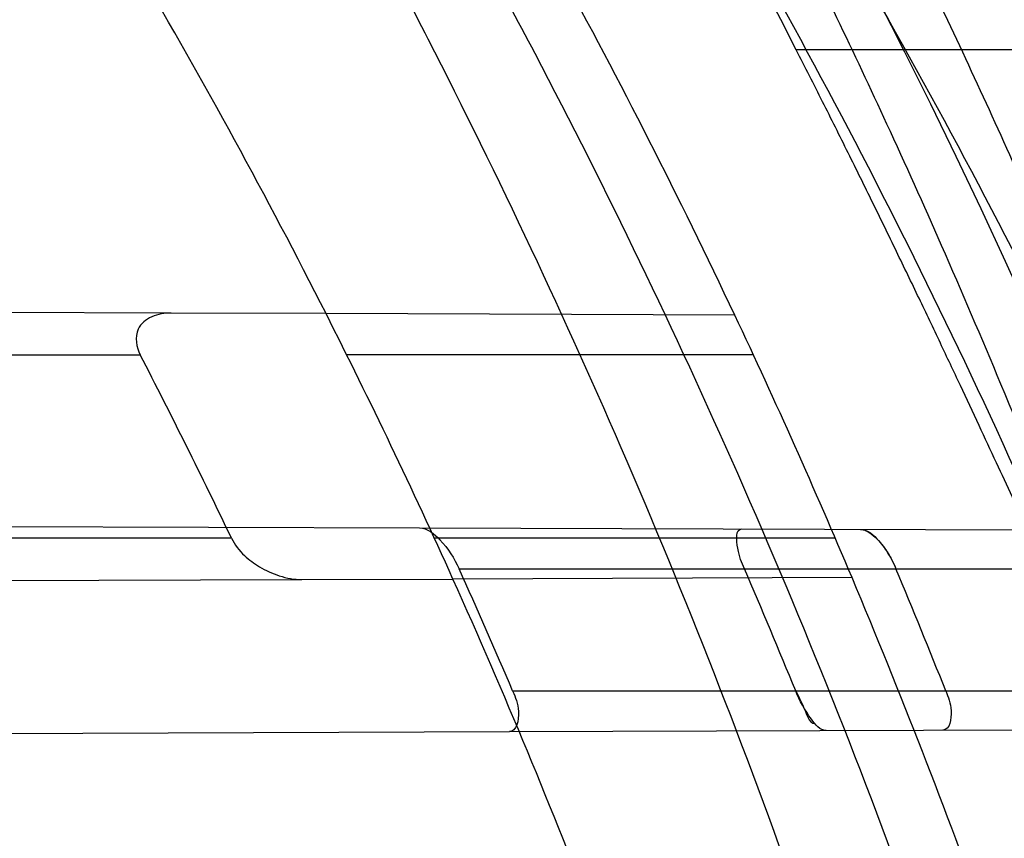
# Model space of a CAD drawing. Header units: millimetres. Extents: x 0 to 297, y 0 to 210.
# Tile 55 of 256: x 141.6696 to 141.7422, y 91.0137 to 91.074. Entities that reach past the tile are written whole.
import ezdxf

# ---------------------------------------------------------------- set-up
doc = ezdxf.new("R2010")
doc.units = ezdxf.units.MM
doc.header["$LTSCALE"] = 16.335
doc.layers.get('0').update_dxf_attribs({"linetype": 'CONTINUOUS'})
for name, color, linetype in [('01_GLOBAL', 7, 'CONTINUOUS'), ('INTFCLR_1', 7, 'CONTINUOUS'), ('INTFCLR_144815', 7, 'CONTINUOUS')]:
    doc.layers.add(name, color=color, linetype=linetype)

msp = doc.modelspace()

# ---------------------------------------------------------------- linework, layer by layer
at = {"color": 7, "linetype": 'Continuous'}
msp.add_circle((142.5788034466, 92.2083412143), 3.42, dxfattribs=at)
at = {"color": 9, "linetype": 'Continuous'}
msp.add_arc((142.5788034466, 92.2083412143), 3.3761688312, 182.9674534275, 267.0325465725, dxfattribs=at)
at = {"layer": '01_GLOBAL', "color": 7, "linetype": 'Continuous'}
msp.add_circle((142.5788034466, 92.2083412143), 3.465, dxfattribs=at)
at = {"layer": 'INTFCLR_1', "color": 9, "linetype": 'Continuous'}
for p, q in [((141.6807863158, 91.05241807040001), (141.6212355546, 91.0526259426)), ((141.722314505, 91.052273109), (141.6922007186, 91.0523782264)), ((141.6071914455, 91.04933959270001), (141.6785109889, 91.04933959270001)), ((141.7236898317, 91.04933959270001), (141.6937277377, 91.04933959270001)), ((141.6990972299, 91.03660415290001), (141.7813169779, 91.0363171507)), ((141.6852364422, 91.0358395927), (141.6154911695, 91.0358395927)), ((141.7297225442, 91.0358395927), (141.7001843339, 91.0358395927)), ((141.7020047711, 91.03358959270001), (141.7823235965, 91.03358959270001)), ((141.6327147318, 91.0325933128), (141.6904307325, 91.0327947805)), ((141.7309575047, 91.03293624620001), (141.701550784, 91.0328335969)), ((141.7059497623, 91.02458959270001), (141.7856562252, 91.02458959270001)), ((141.7057109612, 91.02159811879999), (141.786662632, 91.02188069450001))]:
    msp.add_line(p, q, dxfattribs=at)
at = {"layer": 'INTFCLR_1', "color": 6, "linetype": 'Continuous'}
for p, q in [((141.6922007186, 91.0523782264), (141.6807863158, 91.05241807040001)), ((141.6237395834, 91.0368672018), (141.6990972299, 91.03660415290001)), ((141.6904307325, 91.0327947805), (141.701550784, 91.0328335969)), ((141.6320219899, 91.02134089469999), (141.7057109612, 91.02159811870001))]:
    msp.add_line(p, q, dxfattribs=at)
at = {"layer": 'INTFCLR_1', "color": 7, "linetype": 'Continuous'}
msp.add_line((141.7268046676, 91.02458959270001), (141.7273450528, 91.0234648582), dxfattribs=at)
msp.add_lwpolyline([(141.7315930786, 91.0364907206), (141.7316542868, 91.03648782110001), (141.7317176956, 91.0364794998), (141.7317833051, 91.03646570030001), (141.7318511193, 91.03644640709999), (141.7319211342, 91.0364215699), (141.7319933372, 91.03639102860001), (141.7320677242, 91.03635465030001), (141.7321442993, 91.0363124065), (141.7322230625, 91.0362642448)], dxfattribs=at)
at = {"layer": 'INTFCLR_1', "color": 6, "linetype": 'Continuous'}
for centre, radius, start, end in [((141.273551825, 90.84008959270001), 0.5431065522, 270, 90.00000002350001), ((141.273551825, 90.84008959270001), 0.5161422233, 270, 90.00000002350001), ((141.273551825, 90.84008959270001), 0.4693968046, 24.2438267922, 26.8886711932), ((141.273551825, 90.84008959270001), 0.4963968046, 22.8607581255, 25.3056735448), ((141.2462539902, 90.82557137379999), 0.4867425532, 25.5939563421, 27.3694287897), ((141.2728088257, 90.8400945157), 0.4707966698, 23.0714336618, 24.2673544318), ((141.27414914, 90.8400941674), 0.488810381, 22.1750527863, 23.318975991), ((141.2728076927, 90.8400938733), 0.500318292, 21.6389598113, 22.7521298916)]:
    msp.add_arc(centre, radius, start, end, dxfattribs=at)
at = {"layer": 'INTFCLR_1', "color": 9, "linetype": 'Continuous'}
for radius, start, end in [(0.4693968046, 26.8886711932, 30.4187297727), (0.4963968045, 25.3056735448, 28.6197133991), (0.4693968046, 20.8695998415, 24.2438267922), (0.4963968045, 19.6736901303, 22.8607581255)]:
    msp.add_arc((141.273551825, 90.84008959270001), radius, start, end, dxfattribs=at)
for points, knots in [([(141.7564146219, 90.67214758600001), (141.7574831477, 90.6750551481), (141.7595771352, 90.68092625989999), (141.7635668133, 90.69283277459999), (141.7700402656, 90.7142045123), (141.7760428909, 90.73928884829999), (141.7800065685, 90.7617077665), (141.7816728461, 90.7731553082), (141.7825328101, 90.7797764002), (141.7845176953, 90.7963988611), (141.7865801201, 90.82480135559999), (141.786249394, 90.85831129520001), (141.7846909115, 90.8800272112), (141.783710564, 90.8900544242), (141.7829887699, 90.8967234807), (141.7807586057, 90.9147232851), (141.7756949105, 90.94354598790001), (141.7683980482, 90.97168599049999), (141.7631787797, 90.98838778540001), (141.7612158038, 90.9943618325), (141.7582294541, 91.0031618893), (141.7514922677, 91.0215597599), (141.7398577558, 91.04856209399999), (141.7266081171, 91.07407256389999), (141.7173713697, 91.0897744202), (141.7130543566, 91.096763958), (141.7101864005, 91.1013200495), (141.7024300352, 91.1133026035), (141.6894327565, 91.1316928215), (141.6713790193, 91.1540805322), (141.6560874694, 91.1708617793), (141.64540551, 91.18158825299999), (141.6394993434, 91.18726746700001), (141.6313044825, 91.1949266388), (141.6198341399, 91.2049554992), (141.6074179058, 91.2146860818), (141.5999877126, 91.21997005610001), (141.5969902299, 91.2219990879), (141.595231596, 91.2231656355), (141.5931919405, 91.2244765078), (141.5909359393, 91.2258549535), (141.5889565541, 91.22699033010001), (141.587260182, 91.2278794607), (141.5858677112, 91.2285262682), (141.5847587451, 91.228921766), (141.5839916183, 91.22910084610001), (141.5833474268, 91.229003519), (141.5832219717, 91.22839726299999), (141.5835311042, 91.22772715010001), (141.5840679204, 91.2267985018), (141.5849352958, 91.22562953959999), (141.5860911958, 91.2242042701), (141.587545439, 91.22253261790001), (141.5892822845, 91.2206136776), (141.5909074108, 91.2188652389), (141.5923395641, 91.21734229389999), (141.5948337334, 91.21470682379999), (141.5989725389, 91.2103803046), (141.6073909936, 91.20154652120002), (141.6165855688, 91.19163585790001), (141.6249614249, 91.18216354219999), (141.6301387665, 91.17614023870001), (141.6384641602, 91.1662523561), (141.6512098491, 91.1502285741), (141.6679191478, 91.126915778), (141.680013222, 91.107884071), (141.6879313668, 91.094337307), (141.6933038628, 91.08480936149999), (141.702572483, 91.0674180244), (141.7149508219, 91.0411554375), (141.7234902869, 91.0192594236), (141.7274621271, 91.00790684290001)], [0, 0, 0, 0, 0.0103790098, 0.0208837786, 0.0420711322, 0.08518383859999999, 0.1071959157, 0.1183352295, 0.1239409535, 0.1295662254, 0.1744257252, 0.2192335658, 0.2417179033, 0.2473538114, 0.2529901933, 0.2641930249, 0.3081221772, 0.3509242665, 0.3614865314, 0.3667493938, 0.3719931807, 0.3926229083, 0.4323809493, 0.4704125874, 0.488853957, 0.4934075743, 0.4979380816, 0.506891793, 0.541232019, 0.5733300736, 0.6031972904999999, 0.6172524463, 0.624045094, 0.6306497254, 0.6548348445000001, 0.6750681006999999, 0.6834748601, 0.6853777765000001, 0.68719583, 0.6905456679, 0.6935010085, 0.6960526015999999, 0.698191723, 0.6999112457, 0.7012080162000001, 0.7020916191, 0.7026257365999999, 0.703100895, 0.7038825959, 0.7050751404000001, 0.7066972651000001, 0.7087491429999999, 0.7112254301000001, 0.7141189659, 0.7174213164, 0.7192231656, 0.7211235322, 0.729579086, 0.7392841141, 0.7620097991, 0.7748694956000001, 0.7816475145, 0.7886215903, 0.818178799, 0.8502213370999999, 0.88468242, 0.8936821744, 0.9027945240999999, 0.9213302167, 0.9597016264, 1, 1, 1, 1]), ([(141.7358975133, 91.0071406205), (141.7318460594, 91.01844594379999), (141.7231341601, 91.04025096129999), (141.7105173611, 91.0663792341), (141.701072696, 91.0836773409), (141.6955966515, 91.0931566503), (141.6875212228, 91.1066417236), (141.6751867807, 91.12558434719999), (141.6581544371, 91.14877272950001), (141.6451671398, 91.16470230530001), (141.6366834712, 91.1745312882), (141.6314052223, 91.1805210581), (141.6228646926, 91.18994094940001), (141.613493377, 91.19978937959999), (141.6049081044, 91.20856863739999), (141.6006923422, 91.21286001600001), (141.5981418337, 91.21548448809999), (141.5966958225, 91.2169787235), (141.5943954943, 91.2194050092), (141.5923320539, 91.2215537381), (141.5877441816, 91.2270898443), (141.589474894, 91.22708959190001)], [0, 0, 0, 0, 0.1351411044, 0.2639657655, 0.326251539, 0.3568857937, 0.3871506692, 0.5031238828, 0.6110823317, 0.7107727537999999, 0.7343091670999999, 0.7571888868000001, 0.8006105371, 0.8773801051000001, 0.9101731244, 0.9387430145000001, 0.9451630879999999, 0.9512497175, 0.9624026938, 0.9805243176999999, 1, 1, 1, 1]), ([(141.589474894, 91.22708959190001), (141.5901302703, 91.2270894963), (141.5934664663, 91.2257697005), (141.5972968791, 91.2235292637), (141.6010154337, 91.2211904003), (141.6028021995, 91.2200263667), (141.6058484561, 91.21800314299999), (141.6133970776, 91.21273816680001), (141.6260174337, 91.20304741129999), (141.6376862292, 91.1930563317), (141.6460232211, 91.1854269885), (141.6520280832, 91.1797738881), (141.6628847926, 91.1691018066), (141.6784293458, 91.15240674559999), (141.6967876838, 91.1301309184), (141.7100118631, 91.1118246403), (141.7179037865, 91.099896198), (141.7208202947, 91.09536318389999), (141.7252087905, 91.0884116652), (141.734595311, 91.0728013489), (141.748064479, 91.04743455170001), (141.7598995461, 91.0205684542), (141.766753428, 91.0022608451), (141.7697904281, 90.99350690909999), (141.7717861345, 90.9875658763), (141.7770905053, 90.9709626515), (141.7845086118, 90.94298471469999), (141.7896594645, 90.91431187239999), (141.7919274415, 90.89640779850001), (141.7926613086, 90.8897756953), (141.793657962, 90.87980496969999), (141.795242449, 90.8582113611), (141.7955788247, 90.82488434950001), (141.7934815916, 90.79663997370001), (141.7914638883, 90.7801127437), (141.7905895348, 90.7735282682), (141.788895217, 90.7621430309), (141.7848639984, 90.73984187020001), (141.7787596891, 90.71489416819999), (141.7721799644, 90.6936469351), (141.768123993, 90.6818069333), (141.7659952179, 90.6759685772), (141.7649089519, 90.6730772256)], [0, 0, 0, 0, 0.0031306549, 0.0166311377, 0.0214593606, 0.0240790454, 0.0268205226, 0.0389267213, 0.0680356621, 0.1027866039, 0.1122691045, 0.1220183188, 0.1421809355, 0.1849822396, 0.2309158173, 0.2799873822, 0.2927706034, 0.2992370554, 0.3057353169, 0.3320403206, 0.3862319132, 0.4428084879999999, 0.4721383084, 0.4795908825, 0.487069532, 0.5020757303, 0.5628487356, 0.6251729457, 0.6410612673, 0.6490543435, 0.6570463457, 0.6889269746, 0.7524526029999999, 0.8160592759, 0.8240370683, 0.8319876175, 0.8477879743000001, 0.8790177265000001, 0.9402188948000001, 0.970317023, 0.9852457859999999, 1, 1, 1, 1])]:
    msp.add_open_spline(points, degree=3, knots=knots, dxfattribs=at)
at = {"layer": 'INTFCLR_1', "color": 6, "linetype": 'Continuous'}
for points, knots in [([(141.6277114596, 91.22708959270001), (141.62722335, 91.22708959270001), (141.6272941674, 91.2251154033), (141.6286240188, 91.2237135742), (141.6303773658, 91.2209404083), (141.6330579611, 91.2176754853), (141.636536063, 91.21338186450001), (141.6409148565, 91.2081556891), (141.6460561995, 91.2020006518), (141.6515635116, 91.19533394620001), (141.6570035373, 91.1886267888), (141.6620669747, 91.18224014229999), (141.6667156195, 91.1762455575), (141.6709428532, 91.17066993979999), (141.6747632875, 91.16552206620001), (141.678203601, 91.1607902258), (141.6812975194, 91.15645408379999), (141.684076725, 91.1524886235), (141.6865629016, 91.14888322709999), (141.6887839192, 91.1456142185), (141.6907670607, 91.14265455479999), (141.6925435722, 91.139969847), (141.6941233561, 91.1375556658), (141.6955259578, 91.1353899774), (141.6967707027, 91.1334503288), (141.6978866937, 91.13169669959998), (141.6988796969, 91.1301244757), (141.6997620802, 91.12871811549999), (141.7005836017, 91.12740101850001), (141.7014128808, 91.12606327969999), (141.7023097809, 91.1246072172), (141.7032931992, 91.12299941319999), (141.7043734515, 91.121219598), (141.7055619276, 91.1192446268), (141.706875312, 91.1170411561), (141.7083246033, 91.11458304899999), (141.7099237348, 91.11183694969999), (141.7116817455, 91.10877663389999), (141.7136163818, 91.10535704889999), (141.7157436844, 91.1015316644), (141.7180830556, 91.0972414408), (141.7206593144, 91.0924115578), (141.7234900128, 91.0869698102), (141.726590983, 91.0808326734), (141.7299816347, 91.0738979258), (141.7336899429, 91.06602274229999), (141.7377398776, 91.05703497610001), (141.7421529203, 91.0467148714), (141.7469453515, 91.0347982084), (141.7521299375, 91.02090744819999), (141.7576364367, 91.0047235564), (141.7631009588, 90.9866925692), (141.7681397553, 90.9675743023), (141.7724835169, 90.948235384), (141.7760959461, 90.928843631), (141.7789762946, 90.9094758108), (141.7811396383, 90.8901288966), (141.78259316, 90.8708485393), (141.7833500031, 90.85161596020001), (141.7834187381, 90.8324615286), (141.782807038, 90.8133676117), (141.7815194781, 90.7943366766), (141.7795595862, 90.7753839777), (141.7769236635, 90.75647136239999), (141.7736112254, 90.7376240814), (141.7696058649, 90.7188012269), (141.7649044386, 90.700026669), (141.7595680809, 90.6815608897), (141.7539109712, 90.6643011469), (141.7483372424, 90.6489785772), (141.7431614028, 90.6358921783), (141.7384031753, 90.6246472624), (141.7340415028, 90.6149110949), (141.7300563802, 90.60642995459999), (141.7264192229, 90.5989959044), (141.7231040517, 90.5924542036), (141.7200858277, 90.5866790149), (141.7173473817, 90.581575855), (141.7148681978, 90.57706222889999), (141.7126227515, 90.5730569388), (141.7105887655, 90.5694929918), (141.7087453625, 90.56631374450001), (141.7070795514, 90.563481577), (141.705579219, 90.560962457), (141.7042282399, 90.55871863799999), (141.7030062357, 90.55670860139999), (141.701896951, 90.554899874), (141.7008702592, 90.5532389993), (141.6998448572, 90.5515926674), (141.698741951, 90.54983502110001), (141.697495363, 90.547864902), (141.6960930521, 90.5456696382), (141.6945138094, 90.5432229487), (141.6927331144, 90.5404962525), (141.6907308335, 90.5374685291), (141.6884841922, 90.5341192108), (141.6859642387, 90.5304209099), (141.6831423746, 90.52634758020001), (141.6799866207, 90.5218758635), (141.6764721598, 90.51699345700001), (141.6725652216, 90.5116795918), (141.668231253, 90.50591584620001), (141.6634587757, 90.49971750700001), (141.6582464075, 90.493104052), (141.6526341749, 90.48615232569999), (141.646910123, 90.4792048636), (141.6415439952, 90.4727739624), (141.6369559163, 90.4673043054), (141.633315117, 90.4628207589), (141.6305101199, 90.4594209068), (141.6286771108, 90.45653647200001), (141.6273060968, 90.45510292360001), (141.6272194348, 90.45308959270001), (141.6277114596, 90.45308959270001)], [0, 0, 0, 0, 0.0017146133, 0.0041239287, 0.0077631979, 0.0127375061, 0.019147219, 0.0271011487, 0.0367138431, 0.0473099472, 0.0574795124, 0.0670486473, 0.07593967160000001, 0.0841262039, 0.0916267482, 0.0984583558, 0.1046766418, 0.1103381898, 0.1154683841, 0.1200606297, 0.1242209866, 0.1279830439, 0.1313690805, 0.1343557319, 0.1370466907, 0.1394649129, 0.141657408, 0.1435788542, 0.1452969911, 0.147110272, 0.1491076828, 0.1513042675, 0.1537308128, 0.1564212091, 0.1594011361, 0.1627417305, 0.1664450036, 0.1705638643, 0.1751393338, 0.1802462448, 0.1859394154, 0.1923045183, 0.1994748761, 0.2074861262, 0.2164579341, 0.2265900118, 0.2380620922, 0.2510852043, 0.2660147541, 0.2831767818, 0.3031618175, 0.3260557, 0.3493456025, 0.3725974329, 0.3956655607, 0.4186206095, 0.4413650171, 0.4640353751, 0.4865253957, 0.5089623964, 0.531306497, 0.5536180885, 0.5759523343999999, 0.598223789, 0.6206818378, 0.6431588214, 0.6658101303, 0.6886542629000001, 0.710664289, 0.7296002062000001, 0.7459208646, 0.7600932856, 0.7724882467, 0.7833944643, 0.793008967, 0.8015592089, 0.8091555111, 0.8158987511, 0.8219029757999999, 0.8272448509, 0.832028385, 0.8363175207, 0.8401542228, 0.8435703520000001, 0.8466171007, 0.8493545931, 0.8518335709, 0.8540704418, 0.8562135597, 0.8586467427, 0.8613594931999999, 0.864403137, 0.8677972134, 0.87158895, 0.8758429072, 0.8805481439, 0.8857559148, 0.8915631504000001, 0.8979547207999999, 0.9049814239, 0.9126947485, 0.9211229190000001, 0.9303127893, 0.9401736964, 0.9507020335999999, 0.9616958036, 0.9717974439, 0.9801138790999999, 0.9868020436, 0.9920080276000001, 0.9957951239, 0.9982716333, 1, 1, 1, 1]), ([(141.6277114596, 90.45308959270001), (141.628171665, 90.45308959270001), (141.6293857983, 90.4535584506), (141.6315047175, 90.4546851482), (141.6344755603, 90.4566024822), (141.6382959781, 90.45932618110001), (141.6430293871, 90.46297042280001), (141.6486619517, 90.46758769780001), (141.6548706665, 90.47298156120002), (141.6611699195, 90.47874448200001), (141.6671157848, 90.4844418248), (141.6725640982, 90.4898702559), (141.6775235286, 90.49499331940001), (141.6820174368, 90.4997851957), (141.6860792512, 90.50424019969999), (141.6897364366, 90.50835687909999), (141.6930192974, 90.51213812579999), (141.695970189, 90.5156093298), (141.6986132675, 90.51877794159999), (141.7009775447, 90.5216603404), (141.7030883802, 90.5242738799), (141.7049778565, 90.526646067), (141.7066938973, 90.528827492), (141.7083843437, 90.53100071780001), (141.7101852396, 90.53334413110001), (141.7120971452, 90.53586602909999), (141.7139888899, 90.53839686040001), (141.7158471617, 90.5409158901), (141.7177807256, 90.5435730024), (141.719921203, 90.54655873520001), (141.7223135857, 90.5499520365), (141.7249869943, 90.55381783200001), (141.7279695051, 90.558226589), (141.7312859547, 90.56325135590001), (141.7349620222, 90.56898214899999), (141.739037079, 90.5755449), (141.7435494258, 90.58308452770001), (141.7485344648, 90.591778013), (141.7540294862, 90.6018595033), (141.760066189, 90.61360340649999), (141.766684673, 90.62742065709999), (141.7737557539, 90.64350792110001), (141.780825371, 90.6613597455), (141.7874356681, 90.68018148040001), (141.7933066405, 90.6992600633), (141.7983875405, 90.71840914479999), (141.8026952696, 90.7376081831), (141.8062277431, 90.7567556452), (141.8090134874, 90.77590353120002), (141.811058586, 90.7949702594), (141.8123825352, 90.81398619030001), (141.8129971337, 90.83293247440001), (141.8129122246, 90.8518123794), (141.8121342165, 90.87063713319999), (141.8106673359, 90.8893947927), (141.8085112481, 90.9080934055), (141.8056642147, 90.9267302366), (141.8021262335, 90.9452767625), (141.7978831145, 90.9637745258), (141.7929277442, 90.9822003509), (141.7872355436, 91.0005755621), (141.7808222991, 91.0188067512), (141.7739442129, 91.03620618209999), (141.7670434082, 91.0519657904), (141.7605810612, 91.0655293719), (141.7546880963, 91.07706645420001), (141.7493295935, 91.08696962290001), (141.7444701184, 91.0955139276), (141.7400702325, 91.1029297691), (141.7360941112, 91.1093927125), (141.7325006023, 91.1150506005), (141.7292596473, 91.12001098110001), (141.726339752, 91.12437206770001), (141.7237187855, 91.128203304), (141.7213647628, 91.13157857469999), (141.7192605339, 91.1345456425), (141.717372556, 91.1371689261), (141.7156764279, 91.13949490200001), (141.7140548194, 91.1416921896), (141.7123690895, 91.1439503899), (141.7105117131, 91.1464071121), (141.7085985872, 91.1489024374), (141.7066793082, 91.1513715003), (141.7047357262, 91.15383994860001), (141.7026024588, 91.1565116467), (141.7002196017, 91.15944934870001), (141.69755058, 91.1626834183), (141.6945697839, 91.1662275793), (141.6912418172, 91.1701004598), (141.6875371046, 91.1743119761), (141.6834171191, 91.178874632), (141.6788518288, 91.1837864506), (141.6738154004, 91.18903530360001), (141.6682758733, 91.1946010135), (141.6622344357, 91.2004349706), (141.6557918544, 91.2063757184), (141.6493931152, 91.21197413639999), (141.6435362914, 91.2168073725), (141.6386043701, 91.22062540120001), (141.6346411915, 91.223465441), (141.6315795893, 91.22545094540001), (141.6294126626, 91.22660901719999), (141.6281767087, 91.22708959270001), (141.6277114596, 91.22708959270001)], [0, 0, 0, 0, 0.0015510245, 0.0042404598, 0.008161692, 0.0134191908, 0.0200669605, 0.0282845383, 0.0379646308, 0.04778133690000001, 0.0570562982, 0.0657163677, 0.0737008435, 0.0810864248, 0.08785639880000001, 0.09401872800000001, 0.09964461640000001, 0.1047327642, 0.1093734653, 0.1135510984, 0.1172970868, 0.1206958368, 0.1237721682, 0.1266512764, 0.1299751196, 0.1337328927, 0.1373171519, 0.1406241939, 0.1442827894, 0.1483924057, 0.1530055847, 0.1582756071, 0.1642330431, 0.1709447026, 0.1785661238, 0.1871788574, 0.1969791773, 0.2081785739, 0.2209513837, 0.2356728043, 0.2526768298, 0.2725784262, 0.2948857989, 0.3173719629, 0.3397942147, 0.362144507, 0.3841260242, 0.4060931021, 0.4277499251, 0.4493238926, 0.4707068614, 0.4919794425, 0.5131973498, 0.5343237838, 0.5554641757, 0.5765947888, 0.5977467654, 0.6189899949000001, 0.6402145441, 0.6616941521, 0.6832817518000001, 0.7050322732, 0.7268136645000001, 0.7463228, 0.7630041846, 0.7774428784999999, 0.7899800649, 0.8009502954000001, 0.8105690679, 0.8190401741, 0.8265233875, 0.8331581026, 0.8390096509, 0.8442114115, 0.8488026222, 0.8528784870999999, 0.8564706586, 0.8596954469, 0.8625805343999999, 0.8656744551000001, 0.8691928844, 0.8729603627, 0.8762716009, 0.879732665, 0.8835489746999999, 0.8877941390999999, 0.8924809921, 0.8976810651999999, 0.9034017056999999, 0.9096904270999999, 0.916584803, 0.9241199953, 0.932290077, 0.9411002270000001, 0.9505839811, 0.960593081, 0.9706330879, 0.9792338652, 0.9861845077, 0.991642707, 0.9956806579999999, 0.9984319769, 1, 1, 1, 1]), ([(141.6807863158, 91.05241807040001), (141.6803029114, 91.05241975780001), (141.6793531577, 91.052291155), (141.678014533, 91.05119523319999), (141.6782203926, 91.049899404), (141.6785109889, 91.04933959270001)], [0, 0, 0, 0, 0.3085803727, 0.5973696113, 1, 1, 1, 1]), ([(141.6990972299, 91.03660415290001), (141.699674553, 91.0366021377), (141.7009031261, 91.0355309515), (141.7016539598, 91.03436773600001), (141.7020047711, 91.03358959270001)], [0, 0, 0, 0, 0.4034729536, 1, 1, 1, 1]), ([(141.7230312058, 91.03358959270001), (141.7228212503, 91.03407666), (141.7224972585, 91.0347910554), (141.72236082, 91.0365229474), (141.7228454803, 91.0365212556)], [0, 0, 0, 0, 0.5225253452, 1, 1, 1, 1]), ([(141.6852364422, 91.0358395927), (141.6854668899, 91.0353571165), (141.686103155, 91.0345666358), (141.6873354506, 91.0336555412), (141.688760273, 91.0330016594), (141.689865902, 91.0327928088), (141.6904307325, 91.0327947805)], [0, 0, 0, 0, 0.255720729, 0.4720718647, 0.7298607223, 1, 1, 1, 1]), ([(141.7059497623, 91.02458959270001), (141.7061563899, 91.0241044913), (141.7065710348, 91.0232573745), (141.7062506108, 91.0216000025), (141.7057109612, 91.02159811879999)], [0, 0, 0, 0, 0.494198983, 1, 1, 1, 1]), ([(141.7378665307, 91.02458959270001), (141.738052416, 91.0241210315), (141.7384076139, 91.02331728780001), (141.7381667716, 91.02171141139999), (141.7376524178, 91.02170961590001)], [0, 0, 0, 0, 0.4949576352, 1, 1, 1, 1])]:
    msp.add_open_spline(points, degree=3, knots=knots, dxfattribs=at)
at = {"layer": 'INTFCLR_1', "color": 7, "linetype": 'Continuous'}
for points, knots in [([(141.7315930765, 91.0364907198), (141.7321200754, 91.03648915), (141.7332289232, 91.03542541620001), (141.7338846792, 91.0343316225), (141.7341945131, 91.03358959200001)], [0, 0, 0, 0, 0.3959082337, 1, 1, 1, 1]), ([(141.7322230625, 91.0362642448), (141.7326387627, 91.0360020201), (141.7334005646, 91.03514285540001), (141.7339502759, 91.0341662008), (141.7341945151, 91.03358959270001)], [0, 0, 0, 0, 0.4397393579, 1, 1, 1, 1]), ([(141.7290463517, 91.02167957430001), (141.7285929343, 91.02167769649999), (141.7276693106, 91.0228558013), (141.7271040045, 91.0238537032), (141.7268046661, 91.02458959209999)], [0, 0, 0, 0, 0.363358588, 1, 1, 1, 1])]:
    msp.add_open_spline(points, degree=3, knots=knots, dxfattribs=at)
msp.add_open_spline([(141.7273450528, 91.0234648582), (141.7276018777, 91.0230137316), (141.7277206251, 91.0221883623), (141.7282397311, 91.02219017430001)], degree=3, dxfattribs=at)
at = {"layer": 'INTFCLR_144815', "color": 9, "linetype": 'Continuous'}
msp.add_line((141.7569966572, 91.0717929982), (141.726852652, 91.0717929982), dxfattribs=at)
at = {"layer": 'INTFCLR_144815', "color": 6, "linetype": 'Continuous'}
for radius in [0.5743020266, 0.5472855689]:
    msp.add_circle((141.273551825, 90.84008959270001), radius, dxfattribs=at)
for radius, start, end in [(0.7917112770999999, 313.9937911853, 154.5150993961), (0.7647112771, 312.9543589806, 154.5144414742), (0.73941501, 282.2440355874, 71.2863570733), (0.5949342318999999, 45.0000000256, 314.9999999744), (0.5938695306, 44.999999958, 315.000000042), (0.5930090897, 44.99999997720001, 315.0000000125), (0.5361020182, 25.6072723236, 64.3927276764), (0.5834285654, 308.490992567, 51.50900743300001), (0.5090855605, 27.0737153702, 62.92628462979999), (0.6104450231, 316.9838592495, 43.0161407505), (0.5760164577, 313.9992414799, 46.00075850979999)]:
    msp.add_arc((141.273551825, 90.84008959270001), radius, start, end, dxfattribs=at)
at = {"layer": 'INTFCLR_144815', "color": 9, "linetype": 'Continuous'}
for centre, radius, start, end in [((141.273551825, 90.84008959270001), 0.7345008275, 292.4997540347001, 54.0964566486), ((141.2735550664, 90.84009111), 0.6625959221, 292.4997540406, 54.09645665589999), ((141.2735749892, 90.84009512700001), 0.6513931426, 311.2505121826, 48.7494878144), ((141.2735518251, 90.84008959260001), 0.5937131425, 314.0862202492, 45.9137797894), ((141.273551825, 90.84008959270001), 0.5795156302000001, 313.8592910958, 46.1407088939), ((141.273551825, 90.84008959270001), 0.5757241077, 314.0319604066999, 45.9680396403)]:
    msp.add_arc(centre, radius, start, end, dxfattribs=at)
at = {"layer": 'INTFCLR_144815', "color": 6, "linetype": 'Continuous'}
for points, knots in [([(141.8173538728, 90.8400895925), (141.8173538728, 90.8429179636), (141.8173118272, 90.8485754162), (141.8171225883, 90.85706124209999), (141.8168070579, 90.8655470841), (141.8163650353, 90.87403295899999), (141.8157962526, 90.88251870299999), (141.8151003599, 90.891004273), (141.8142769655, 90.8994892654), (141.8133255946, 90.9079734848), (141.8122457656, 90.91645624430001), (141.8110369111, 90.9249371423), (141.8096985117, 90.9334151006), (141.8082299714, 90.94188934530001), (141.8066308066, 90.95035831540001), (141.8049004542, 90.9588208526), (141.8030385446, 90.9672748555), (141.80104466, 90.9757185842), (141.7989186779, 90.98414922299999), (141.7966604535, 90.9925643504), (141.7942702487, 91.0009603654), (141.7917483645, 91.0093340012), (141.789095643, 91.01768070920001), (141.7863130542, 91.02599619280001), (141.7834022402, 91.03427485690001), (141.7803651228, 91.0425111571), (141.7772043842, 91.0506984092), (141.7739232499, 91.0588295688), (141.7705257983, 91.06689663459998), (141.767016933, 91.07489092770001), (141.763402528, 91.0828029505), (141.7596895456, 91.09062233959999), (141.7558861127, 91.0983379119), (141.7520015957, 91.10593770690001), (141.7480466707, 91.1134090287), (141.744033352, 91.1207385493), (141.7399749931, 91.1279124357), (141.7358862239, 91.13491655), (141.7317828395, 91.1417366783), (141.7276816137, 91.148358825), (141.7236000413, 91.1547695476), (141.7195560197, 91.1609563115), (141.7155674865, 91.1669078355), (141.7116520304, 91.17261441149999), (141.7078264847, 91.17806819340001), (141.7041065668, 91.1832633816), (141.7005065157, 91.1881963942), (141.6970389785, 91.19286569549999), (141.6937149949, 91.1972715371), (141.690544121, 91.20141556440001), (141.6875338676, 91.20530135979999), (141.6846894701, 91.2089345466), (141.6820136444, 91.2123229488), (141.6795073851, 91.21547549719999), (141.6771704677, 91.2184015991), (141.6750020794, 91.22111039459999), (141.6730008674, 91.22361076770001), (141.6711651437, 91.22591115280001), (141.669493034, 91.2280194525), (141.6679826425, 91.2299427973), (141.666632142, 91.23168780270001), (141.6654391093, 91.2332604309), (141.6644023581, 91.2346669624), (141.6635160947, 91.2359113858), (141.6627882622, 91.2370028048), (141.6621863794, 91.2379330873), (141.6617182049, 91.2388949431), (141.6610997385, 91.2396961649), (141.6615040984, 91.2405846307), (141.6617698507, 91.240589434)], [0, 0, 0, 0, 0.0193136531, 0.0386315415, 0.05795820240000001, 0.0772974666, 0.0966541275, 0.1160313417, 0.1354339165, 0.1548642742, 0.1743271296, 0.1938240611, 0.2133596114, 0.2329339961, 0.2525510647, 0.2722100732, 0.2919141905, 0.3116608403, 0.3314519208, 0.351283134, 0.3711547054, 0.3910601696, 0.4109974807, 0.4309575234, 0.4509352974, 0.4709189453, 0.4908990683, 0.5108615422, 0.5307908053, 0.5506690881, 0.5704756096, 0.5901867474, 0.6097758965, 0.6292133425, 0.6484663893, 0.6674992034, 0.6862731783, 0.7047472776, 0.7228785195, 0.7406226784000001, 0.7579352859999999, 0.7747726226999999, 0.7910927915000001, 0.8068568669, 0.8220298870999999, 0.8365818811, 0.8504883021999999, 0.8637310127, 0.8762964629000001, 0.8881752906, 0.8993620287, 0.9098612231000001, 0.9196832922, 0.928844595, 0.9373624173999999, 0.9452545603, 0.952538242, 0.9592315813, 0.9653514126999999, 0.970913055, 0.9759307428, 0.980418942, 0.9843915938, 0.9878631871, 0.9908472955, 0.9933569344, 0.9954053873, 0.9981850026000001, 1, 1, 1, 1]), ([(141.6746009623, 90.43958975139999), (141.6743294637, 90.43959473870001), (141.6739346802, 90.44051627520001), (141.6745467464, 90.4413356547), (141.6750158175, 90.4423304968), (141.6756162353, 90.44328992), (141.6763427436, 90.4444157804), (141.6772268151, 90.4456987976), (141.6782605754, 90.44714833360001), (141.6794495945, 90.44876833), (141.6807951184, 90.4505653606), (141.6822994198, 90.4525454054), (141.6839649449, 90.45471611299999), (141.6857956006, 90.45708743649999), (141.6877946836, 90.4596693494), (141.6899625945, 90.4624689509), (141.6922956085, 90.46548894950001), (141.6947877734, 90.46873001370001), (141.6974360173, 90.4721973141), (141.7002434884, 90.4759050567), (141.7032142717, 90.479869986), (141.7063442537, 90.4840993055), (141.7096232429, 90.48859288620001), (141.7130388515, 90.4933481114), (141.7165811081, 90.4983662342), (141.7202374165, 90.50364521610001), (141.7239937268, 90.50918105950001), (141.7278347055, 90.5149677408), (141.731743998, 90.52099726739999), (141.735704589, 90.5272598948), (141.7396991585, 90.53374437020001), (141.7437104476, 90.540438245), (141.7477216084, 90.5473282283), (141.7517165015, 90.5544005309), (141.7556799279, 90.56164117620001), (141.7595977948, 90.56903626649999), (141.7634572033, 90.57657217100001), (141.767246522, 90.5842357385), (141.7709553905, 90.5920144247), (141.7745746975, 90.5998964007), (141.7780965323, 90.60787062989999), (141.7815140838, 90.6159268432), (141.7848215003, 90.6240554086), (141.7880144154, 90.63224886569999), (141.7910827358, 90.6404831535), (141.7940232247, 90.64874868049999), (141.7968372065, 90.6570474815), (141.7995279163, 90.6653897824), (141.8020958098, 90.6737784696), (141.8045374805, 90.68220316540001), (141.8068514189, 90.6906590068), (141.8090350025, 90.6991353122), (141.811086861, 90.7076240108), (141.8130074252, 90.7161235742), (141.8147973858, 90.72463376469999), (141.8164574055, 90.7331545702), (141.8179878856, 90.74168503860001), (141.8193889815, 90.750222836), (141.8206608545, 90.75876512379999), (141.8218038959, 90.7673101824), (141.8228186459, 90.77585753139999), (141.8237055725, 90.7844065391), (141.8244651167, 90.7929567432), (141.8250976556, 90.80150752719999), (141.8256035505, 90.8100588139), (141.825983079, 90.8186102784), (141.8262364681, 90.8271620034), (141.8263638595, 90.8357137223), (141.8263653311, 90.8442655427), (141.8262408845, 90.8528172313), (141.825990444, 90.8613689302), (141.8256138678, 90.8699203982), (141.8251109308, 90.8784716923), (141.8244813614, 90.887022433), (141.8237248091, 90.89557247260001), (141.8228408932, 90.9041213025), (141.821829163, 90.912668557), (141.8206891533, 90.9212135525), (141.8194203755, 90.92975547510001), (141.8180223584, 90.9382932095), (141.8164946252, 90.9468255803), (141.8148367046, 90.9553513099), (141.8130483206, 90.963868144), (141.8111294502, 90.9723729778), (141.8090801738, 90.9808627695), (141.8069004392, 90.98933536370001), (141.8045900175, 90.9977893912), (141.8021489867, 91.00622242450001), (141.7995780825, 91.01463013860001), (141.7968786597, 91.02300697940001), (141.794052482, 91.0313470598), (141.7911015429, 91.0396447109), (141.7880284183, 91.0478935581), (141.7848363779, 91.0560864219), (141.7815294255, 91.0642154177), (141.7781123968, 91.07227190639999), (141.7745910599, 91.08024645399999), (141.7709722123, 91.0881288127), (141.7672637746, 91.0959079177), (141.7634748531, 91.1035719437), (141.7596157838, 91.11110838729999), (141.7556981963, 91.11850409), (141.7517349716, 91.12574544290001), (141.7477402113, 91.1328185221), (141.7437291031, 91.139709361), (141.7397177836, 91.14640416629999), (141.7357230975, 91.1528896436), (141.7317622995, 91.15915334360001), (141.7278527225, 91.165183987), (141.7240113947, 91.17097180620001), (141.7202546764, 91.17650879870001), (141.7165979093, 91.18178892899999), (141.7130551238, 91.18680822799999), (141.7096387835, 91.1915648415), (141.7063596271, 91.1960589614), (141.7032265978, 91.2002926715), (141.7002468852, 91.2042696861), (141.6974259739, 91.20799513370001), (141.6947677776, 91.2114752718), (141.6922747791, 91.2147172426), (141.689948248, 91.21772876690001), (141.6877884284, 91.2205179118), (141.6857947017, 91.2230929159), (141.6839658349, 91.225461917), (141.6823001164, 91.22763286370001), (141.6807955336, 91.2296132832), (141.6794499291, 91.23141037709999), (141.6782609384, 91.2330304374), (141.6772266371, 91.234480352), (141.6763438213, 91.235762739), (141.6756133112, 91.23689083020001), (141.6750243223, 91.237843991), (141.6745991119, 91.2386960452), (141.6741632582, 91.23944360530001), (141.6741898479, 91.240581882), (141.6746009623, 91.240589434)], [0, 0, 0, 0, 0.0009311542, 0.0023661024, 0.0034197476, 0.004708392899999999, 0.006238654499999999, 0.0080169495, 0.0100497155, 0.0123440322, 0.0149074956, 0.0177478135, 0.0208710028, 0.0242896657, 0.0280205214, 0.0320682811, 0.0364316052, 0.0411066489, 0.04608797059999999, 0.0513925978, 0.0570544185, 0.0630770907, 0.069434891, 0.0761294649, 0.08315356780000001, 0.09049758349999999, 0.0981493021, 0.1060937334, 0.1143137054, 0.1227901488, 0.1315025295, 0.1404294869, 0.1495493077, 0.1588404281, 0.1682819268, 0.1778537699, 0.1875370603, 0.197314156, 0.207168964, 0.217086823, 0.2270545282, 0.2370604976, 0.2470942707, 0.2571461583, 0.2672135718, 0.2772260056, 0.2872285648, 0.2972614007, 0.3072826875, 0.3173107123, 0.3273382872, 0.3373435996, 0.3473246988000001, 0.3572841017, 0.367223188, 0.3771444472, 0.387051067, 0.3969410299, 0.4068119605, 0.4166652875, 0.4265028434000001, 0.4363264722, 0.4461370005, 0.4559367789, 0.4657270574, 0.4755104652, 0.4852884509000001, 0.4950636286, 0.5048374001, 0.5146124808, 0.5243903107, 0.5341735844, 0.5439637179, 0.5537632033, 0.5635732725, 0.5733961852, 0.5832332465, 0.5930862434, 0.6029564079, 0.6128446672, 0.6227518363, 0.6326790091, 0.6426268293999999, 0.6525927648, 0.6625749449, 0.6725742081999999, 0.6825911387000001, 0.6926266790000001, 0.7026779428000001, 0.7127386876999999, 0.7228052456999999, 0.7328732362, 0.7429368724, 0.7529895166, 0.7630233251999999, 0.7730292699, 0.7829971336, 0.7929151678, 0.8027701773, 0.8125475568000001, 0.8222311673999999, 0.8318035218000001, 0.8412455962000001, 0.8505374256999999, 0.8596580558, 0.8685859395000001, 0.8772993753, 0.8857769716, 0.8939982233, 0.9019439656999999, 0.9095970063, 0.9169424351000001, 0.9239679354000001, 0.9306640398, 0.9370242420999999, 0.9430448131, 0.9487246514, 0.9540648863, 0.9590688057, 0.9637413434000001, 0.9680887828, 0.9721183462, 0.9758379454, 0.9792560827, 0.9823810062, 0.9852211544, 0.9877847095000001, 0.9900792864, 0.992112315, 0.993890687, 0.995421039, 0.9967097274, 0.9977633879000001, 0.9985900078, 1, 1, 1, 1]), ([(141.6367999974, 91.22708959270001), (141.6364399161, 91.22708959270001), (141.6363255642, 91.2257295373), (141.6372569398, 91.2246598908), (141.63838536, 91.2227304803), (141.640177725, 91.22043632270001), (141.6424921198, 91.21746939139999), (141.6453817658, 91.2139362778), (141.6488464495, 91.20973608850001), (141.6528933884, 91.2048489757), (141.6575677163, 91.199162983), (141.6628623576, 91.1926298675), (141.6687637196, 91.1851889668), (141.6752395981, 91.1767911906), (141.6822044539, 91.1674440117), (141.6895907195, 91.157123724), (141.6972639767, 91.1458992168), (141.7051198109, 91.13380263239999), (141.7130153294, 91.12094050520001), (141.7208404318, 91.1073882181), (141.7284773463, 91.0932606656), (141.7358420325, 91.0786403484), (141.7428534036, 91.06363170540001), (141.7494631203, 91.0482979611), (141.755622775, 91.03272547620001), (141.7613102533, 91.0169574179), (141.7665038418, 91.0010528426), (141.7711928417, 90.98505273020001), (141.7753772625, 90.9689752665), (141.7790480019, 90.9528793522), (141.7822197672, 90.9367335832), (141.7848866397, 90.9206013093), (141.7870606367, 90.9044473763), (141.7887417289, 90.888322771), (141.7899368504, 90.8722155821), (141.7906506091, 90.85614051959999), (141.7908088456, 90.8454361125), (141.7908088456, 90.84008959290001)], [0, 0, 0, 0, 0.0025344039, 0.005901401, 0.0109295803, 0.0177704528, 0.0265540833, 0.0373505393, 0.04991676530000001, 0.0648695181, 0.0820131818, 0.1017234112, 0.1240566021, 0.1488553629, 0.1763609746, 0.2060970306, 0.2381748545, 0.2720515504, 0.3076064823, 0.3443876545, 0.3821831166, 0.4206251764, 0.4595934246, 0.4987613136, 0.5381325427, 0.5774437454, 0.6167240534, 0.6558745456, 0.6947773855, 0.7336358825, 0.7720551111, 0.8105726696, 0.8487051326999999, 0.8867612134, 0.9246626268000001, 0.9623689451, 1, 1, 1, 1]), ([(141.6876600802, 91.22708959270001), (141.6873876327, 91.22708959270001), (141.6869901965, 91.2261607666), (141.6875708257, 91.2253271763), (141.6880138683, 91.224310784), (141.6885845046, 91.22333053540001), (141.6892758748, 91.22218000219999), (141.6901180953, 91.2208688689), (141.6911032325, 91.2193879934), (141.6922361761, 91.21773389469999), (141.693517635, 91.2159004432), (141.6949495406, 91.213881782), (141.696533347, 91.21167127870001), (141.6982702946, 91.2092621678), (141.7001613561, 91.20664723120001), (141.702206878, 91.20381933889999), (141.7044067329, 91.2007711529), (141.7067598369, 91.1974957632), (141.7092643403, 91.193986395), (141.7119171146, 91.1902371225), (141.7147138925, 91.18624270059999), (141.7176489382, 91.1819990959), (141.7207150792, 91.1775035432), (141.7239035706, 91.17275489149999), (141.7272041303, 91.1677537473), (141.7306050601, 91.1625025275), (141.7340933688, 91.1570055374), (141.737654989, 91.1512689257), (141.7412750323, 91.1453005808), (141.7449380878, 91.1391099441), (141.7486285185, 91.1327077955), (141.7523307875, 91.12610594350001), (141.7560297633, 91.1193168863), (141.759710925, 91.11235358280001), (141.7633605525, 91.10522919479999), (141.7669658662, 91.0979568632), (141.7705151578, 91.0905494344), (141.7739978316, 91.08301930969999), (141.7774044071, 91.0753783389), (141.7807265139, 91.06763769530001), (141.7839568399, 91.0598078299), (141.7870890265, 91.0518985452), (141.7901177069, 91.0439187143), (141.7930382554, 91.0358767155), (141.7958469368, 91.02777984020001), (141.7985405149, 91.0196351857), (141.8011165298, 91.0114486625), (141.8035728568, 91.0032261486), (141.8059080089, 90.9949723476), (141.8081207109, 90.9866920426), (141.8102101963, 90.97838888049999), (141.8121758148, 90.9700666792), (141.814017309, 90.9617281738), (141.8157344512, 90.95337641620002), (141.8173273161, 90.9450134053), (141.8187959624, 90.93664150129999), (141.8201406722, 90.9282620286), (141.8213616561, 90.9198768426), (141.8224592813, 90.9114868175), (141.823433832, 90.90309336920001), (141.8242856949, 90.8946969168), (141.8250151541, 90.8862985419), (141.8256225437, 90.8778984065), (141.8261081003, 90.8694973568), (141.8264720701, 90.8610953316), (141.826714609, 90.8526929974), (141.8268358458, 90.84429018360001), (141.8268358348, 90.8358874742), (141.8267145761, 90.82748467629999), (141.8264720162, 90.8190823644), (141.8261080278, 90.8106804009), (141.8256224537, 90.8022794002), (141.8250150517, 90.79387936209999), (141.8242855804, 90.78548105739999), (141.823433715, 90.7770847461), (141.8224591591, 90.7686913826), (141.8213615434, 90.7603015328), (141.8201405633, 90.7519164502), (141.818795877, 90.7435371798), (141.8173272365, 90.7351653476), (141.8157344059, 90.7268025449), (141.8140172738, 90.71845084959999), (141.8121758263, 90.7101125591), (141.8102102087, 90.7017903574), (141.8081207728, 90.6934873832), (141.805908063, 90.68520703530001), (141.8035729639, 90.67695340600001), (141.801116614, 90.66873079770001), (141.7985406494, 90.6605444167), (141.7958470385, 90.6523996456), (141.7930384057, 90.6443028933), (141.7901178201, 90.636260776), (141.7870891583, 90.6282809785), (141.7839569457, 90.6203716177), (141.7807266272, 90.6125417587), (141.7774045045, 90.60480106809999), (141.7739979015, 90.5971600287), (141.7705152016, 90.5896298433), (141.7669658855, 90.582222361), (141.7633605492, 90.5749499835), (141.759710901, 90.567825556), (141.7560297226, 90.56086222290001), (141.7523307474, 90.55407316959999), (141.748628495, 90.5474713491), (141.7449380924, 90.54106924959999), (141.7412750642, 90.5348786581), (141.737655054, 90.528910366), (141.7340934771, 90.5231738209), (141.7306052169, 90.5176769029), (141.7272043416, 90.5124257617), (141.7239038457, 90.50742470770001), (141.7207154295, 90.50267616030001), (141.7176493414, 90.4981806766), (141.7147143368, 90.4939371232), (141.7119175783, 90.4899427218), (141.7092648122, 90.4861934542), (141.7067603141, 90.4826840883), (141.7044071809, 90.4794086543), (141.702207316, 90.4763604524), (141.700161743, 90.4735324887), (141.6982706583, 90.47091752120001), (141.6965336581, 90.4685083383), (141.6949498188, 90.466297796), (141.6935178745, 90.4642790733), (141.6922363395, 90.462445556), (141.691103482, 90.4607914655), (141.6901178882, 90.4593103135), (141.6892769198, 90.45799983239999), (141.6885816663, 90.4568471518), (141.6880221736, 90.45587298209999), (141.6876198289, 90.4550040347), (141.6872095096, 90.4542385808), (141.687244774, 90.45308959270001), (141.6876600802, 90.45308959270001)], [0, 0, 0, 0, 0.0009748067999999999, 0.0024843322, 0.0035889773, 0.0049377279, 0.0065370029, 0.0083930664, 0.0105121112, 0.0129009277, 0.0155662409, 0.0185155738, 0.0217561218, 0.0252958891, 0.029142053, 0.0333024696, 0.0377835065, 0.0425919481, 0.0477324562, 0.0532095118, 0.059024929, 0.0651792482, 0.071670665, 0.0784946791, 0.0856442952, 0.09310988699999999, 0.1008792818, 0.1089378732, 0.1172690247, 0.1258543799, 0.1346742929, 0.1437082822, 0.1529356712, 0.1623360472, 0.1718891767, 0.1815756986, 0.1913773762, 0.2012771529, 0.211259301, 0.2213094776, 0.2314148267, 0.2415638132, 0.2517458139, 0.2619526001, 0.2721754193, 0.2824085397, 0.2926450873, 0.3028812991, 0.3131119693, 0.3233349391, 0.3335463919, 0.3437455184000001, 0.3539296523, 0.3640990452, 0.3742517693, 0.3843890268, 0.3945097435, 0.4046157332, 0.4147062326, 0.4247836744, 0.4348478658, 0.4449015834, 0.4549448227, 0.4649806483, 0.4750093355, 0.4850340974, 0.4950553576, 0.5050763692, 0.5150976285, 0.5251223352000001, 0.5351510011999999, 0.5451866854, 0.5552299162, 0.5652834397, 0.5753475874, 0.5854247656, 0.5955152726, 0.6056208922, 0.6157416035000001, 0.6258785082, 0.6360313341, 0.6462002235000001, 0.6563845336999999, 0.6665832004, 0.6767949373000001, 0.6870173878, 0.6972484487, 0.7074841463, 0.7177211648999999, 0.7279537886, 0.7381770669, 0.7483834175, 0.7585658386, 0.7687147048, 0.7788200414, 0.7888703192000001, 0.7988525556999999, 0.8087524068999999, 0.8185541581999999, 0.8282407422, 0.8377939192, 0.8471943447, 0.8564217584, 0.8654556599, 0.8742755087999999, 0.8828608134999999, 0.8911918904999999, 0.8992503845, 0.907019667, 0.9144851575, 0.9216346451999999, 0.9284584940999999, 0.9349497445, 0.9411040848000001, 0.9469194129, 0.9523964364, 0.9575370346, 0.9623454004, 0.9668266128, 0.9709869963, 0.9748333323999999, 0.9783730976, 0.9816137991, 0.9845631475, 0.9872286, 0.9896174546, 0.9917366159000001, 0.9935927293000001, 0.995192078, 0.9965408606, 0.9976455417, 0.9985140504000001, 1, 1, 1, 1]), ([(141.8279920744, 90.8400895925), (141.8279920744, 90.8431078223), (141.8279453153, 90.8491449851), (141.827734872, 90.8581999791), (141.8273840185, 90.86725419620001), (141.8268925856, 90.8763071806), (141.8262603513, 90.88535831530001), (141.8254870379, 90.8944069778), (141.8245723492, 90.9034522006), (141.8235159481, 90.9124930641), (141.8223175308, 90.9215281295), (141.8209767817, 90.9305559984), (141.8194934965, 90.93957457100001), (141.8178674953, 90.94858181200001), (141.8160988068, 90.9575748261), (141.8141875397, 90.96655076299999), (141.8121341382, 90.9755057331), (141.8099392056, 90.9844358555), (141.8076038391, 90.9933360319), (141.8051294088, 91.0022010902), (141.8025179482, 91.01102454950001), (141.7997719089, 91.01979975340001), (141.7968945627, 91.0285187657), (141.7938898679, 91.03717307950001), (141.7907627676, 91.0457530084), (141.7875191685, 91.0542480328), (141.7841661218, 91.06264658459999), (141.7807119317, 91.0709360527), (141.7771662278, 91.0791028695), (141.773540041, 91.08713256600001), (141.7698458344, 91.09500990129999), (141.7660975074, 91.1027190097), (141.7623103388, 91.1102436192), (141.7585008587, 91.11756734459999), (141.7546866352, 91.1246740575), (141.750885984, 91.13154830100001), (141.7471176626, 91.1381756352), (141.743400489, 91.14454303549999), (141.7397529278, 91.1506392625), (141.7361926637, 91.1564551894), (141.7327361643, 91.16198410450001), (141.7293986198, 91.1672213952), (141.7261938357, 91.172164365), (141.7231341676, 91.17681202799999), (141.7202295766, 91.18116625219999), (141.7174873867, 91.1852318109), (141.714912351, 91.189016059), (141.712507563, 91.1925274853), (141.7102748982, 91.19577505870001), (141.7082153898, 91.1987677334), (141.7063294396, 91.2015141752), (141.7046169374, 91.2040227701), (141.7030776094, 91.2063008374), (141.7017103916, 91.20835673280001), (141.7005155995, 91.2101931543), (141.6994879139, 91.2118285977), (141.6986378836, 91.21323180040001), (141.6979277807, 91.2145176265), (141.6972633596, 91.2157351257), (141.6964914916, 91.2179110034), (141.697273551, 91.2179246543)], [0, 0, 0, 0, 0.0222571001, 0.0445186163, 0.0667890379, 0.0890723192, 0.1113729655, 0.1336940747, 0.1560397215, 0.1784119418, 0.2008143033, 0.2232471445, 0.2457129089, 0.2682100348, 0.2907394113, 0.3132970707, 0.3358817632, 0.358486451, 0.3811070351, 0.4037327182, 0.4263554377, 0.4489604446, 0.4715347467, 0.4940593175, 0.5165136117, 0.5388737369, 0.5611120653, 0.5831973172, 0.6050944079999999, 0.6267646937, 0.6481657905, 0.669252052, 0.6899749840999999, 0.7102837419, 0.7301263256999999, 0.7494508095, 0.7682064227, 0.7863443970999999, 0.8038198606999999, 0.8205929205, 0.8366293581, 0.851902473, 0.8663888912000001, 0.8800703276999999, 0.8929351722, 0.9049861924, 0.9162327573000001, 0.9266888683, 0.9363704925, 0.9452946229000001, 0.9534783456, 0.9609388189, 0.9676924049, 0.9737545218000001, 0.9791401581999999, 0.9838651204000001, 0.9879448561, 0.9913952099, 0.9942320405, 1, 1, 1, 1]), ([(141.8545562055, 90.84008959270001), (141.8545562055, 90.8458266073), (141.8543766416, 90.8573067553), (141.8535699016, 90.8745213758), (141.8522225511, 90.89173065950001), (141.8503317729, 90.90892995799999), (141.8478929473, 90.9261128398), (141.8449029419, 90.9432691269), (141.8413565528, 90.9603833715), (141.83725221, 90.9774357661), (141.8325884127, 90.9943993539), (141.8273701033, 91.011240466), (141.8216049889, 91.02791509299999), (141.8153120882, 91.0443704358), (141.8085173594, 91.06053977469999), (141.8012644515, 91.0763477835), (141.7936084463, 91.0917026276), (141.7856284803, 91.106503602), (141.777421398, 91.1206404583), (141.7691021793, 91.1340002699), (141.7608023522, 91.1464770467), (141.7526596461, 91.15797609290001), (141.7448116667, 91.1684275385), (141.7373791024, 91.1777871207), (141.7304690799, 91.186047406), (141.7241547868, 91.1932237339), (141.7184880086, 91.1993575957), (141.7134947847, 91.2045035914), (141.7091846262, 91.20872154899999), (141.7055514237, 91.2120766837), (141.7025916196, 91.21461634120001), (141.7002729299, 91.2164197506), (141.69861852, 91.21747867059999), (141.6976418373, 91.2179310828), (141.697273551, 91.2179246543)], [0, 0, 0, 0, 0.0408478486, 0.0817335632, 0.1226845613, 0.1637334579, 0.2049110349, 0.2462332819, 0.2877076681, 0.3293330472, 0.3710932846, 0.4129493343, 0.4548452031, 0.496691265, 0.5383653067, 0.5797017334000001, 0.6205048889, 0.6605076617, 0.6994062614, 0.7368735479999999, 0.7725477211, 0.8060862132, 0.8371823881, 0.8655946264, 0.8911736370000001, 0.9138533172, 0.9336464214, 0.9506270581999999, 0.9648988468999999, 0.9765861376, 0.9858149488, 0.9927059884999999, 0.9973773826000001, 1, 1, 1, 1]), ([(141.7487416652, 91.0268546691), (141.7484755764, 91.02709460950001), (141.7481576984, 91.02771547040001), (141.7476257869, 91.0286556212), (141.7470726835, 91.0297577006), (141.7464095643, 91.0311065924), (141.7456463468, 91.0327056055), (141.7447792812, 91.034547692), (141.7438087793, 91.0366291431), (141.7427367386, 91.03893736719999), (141.741561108, 91.0414697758), (141.740286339, 91.0442073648), (141.7389103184, 91.04714665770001), (141.7374376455, 91.0502685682), (141.7358704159, 91.053559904), (141.7342125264, 91.0570039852), (141.732473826, 91.0605725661), (141.7306591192, 91.0642492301), (141.7287817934, 91.06800090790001), (141.7275011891, 91.0705242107), (141.726852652, 91.0717929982)], [0, 0, 0, 0, 0.0214966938, 0.0405828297, 0.0652793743, 0.09529253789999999, 0.1308285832, 0.1715592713, 0.2174515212, 0.2686150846, 0.3242550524, 0.3849632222, 0.4497974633, 0.5189726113, 0.5920631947, 0.6685125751, 0.7483022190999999, 0.8302286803, 0.9145080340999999, 1, 1, 1, 1])]:
    msp.add_open_spline(points, degree=3, knots=knots, dxfattribs=at)
at = {"layer": 'INTFCLR_144815', "color": 9, "linetype": 'Continuous'}
for points, knots in [([(141.7140713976, 91.239196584), (141.7138431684, 91.2390029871), (141.7139951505, 91.2378533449), (141.7147929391, 91.2362359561), (141.7163015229, 91.2335343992), (141.7185278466, 91.2300968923), (141.7214490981, 91.2257628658), (141.7243052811, 91.22164368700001), (141.7268942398, 91.2179273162), (141.7298434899, 91.2136986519), (141.735690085, 91.2052905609), (141.7448453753, 91.1918473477), (141.7532702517, 91.17882432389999), (141.7592085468, 91.1692566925), (141.7634500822, 91.1622947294), (141.7711113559, 91.1493418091), (141.7820546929, 91.1295734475), (141.7925484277, 91.10857943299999), (141.7997013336, 91.09295756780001), (141.8037938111, 91.0835771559), (141.8099724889, 91.0689269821), (141.8187673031, 91.04607860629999), (141.8291486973, 91.01421032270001), (141.8365545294, 90.98634239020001), (141.8410124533, 90.9660999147), (141.8433636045, 90.95417320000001), (141.8466773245, 90.9359292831), (141.8506578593, 90.9080646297), (141.8526756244, 90.88307048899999), (141.8533025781, 90.8704391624)], [0, 0, 0, 0, 0.0022439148, 0.007012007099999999, 0.0145616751, 0.0248857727, 0.0379376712, 0.0536629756, 0.06249403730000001, 0.0718926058, 0.0923190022, 0.139277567, 0.1938351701, 0.208594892, 0.2237064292, 0.2549578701, 0.3214231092, 0.3930729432, 0.4308715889, 0.4502348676, 0.4698046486, 0.5500825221, 0.6337073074, 0.7209883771, 0.7661542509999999, 0.7890969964, 0.8121289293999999, 0.9051772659, 1, 1, 1, 1]), ([(141.8624418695, 90.87022915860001), (141.861803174, 90.8827740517), (141.8597531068, 90.9075992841), (141.8557097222, 90.9352684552), (141.8523384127, 90.9533813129), (141.8499523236, 90.9652259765), (141.8454176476, 90.98532971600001), (141.8378919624, 91.0130062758), (141.8273334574, 91.04464482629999), (141.818403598, 91.0673244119), (141.812123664, 91.081862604), (141.8079651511, 91.0911754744), (141.8006936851, 91.1066864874), (141.7900265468, 91.1275268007), (141.778905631, 91.14714006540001), (141.7711222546, 91.1599906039), (141.7668098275, 91.16689670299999), (141.7607741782, 91.1763926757), (141.7522058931, 91.1893107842), (141.742904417, 91.2026446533), (141.7369606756, 91.2109801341), (141.7339609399, 91.21517308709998), (141.7303177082, 91.2202703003), (141.7266062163, 91.2254994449), (141.7231829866, 91.23063774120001), (141.7216462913, 91.2333146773), (141.720828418, 91.23490508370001), (141.7206675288, 91.2360504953), (141.7208941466, 91.23623922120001)], [0, 0, 0, 0, 0.0945441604, 0.1873460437, 0.2103231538, 0.2332131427, 0.2782846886, 0.3654193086, 0.4489587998, 0.529211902, 0.5487834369, 0.5681546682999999, 0.6059759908, 0.6777110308, 0.7443035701, 0.7756315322, 0.7907861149, 0.80558492, 0.8603198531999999, 0.9074428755, 0.9279435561, 0.9373780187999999, 0.9462430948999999, 0.9751197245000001, 0.985468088, 0.9930239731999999, 0.9977802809, 1, 1, 1, 1])]:
    msp.add_open_spline(points, degree=3, knots=knots, dxfattribs=at)

doc.saveas('drawing.dxf')
